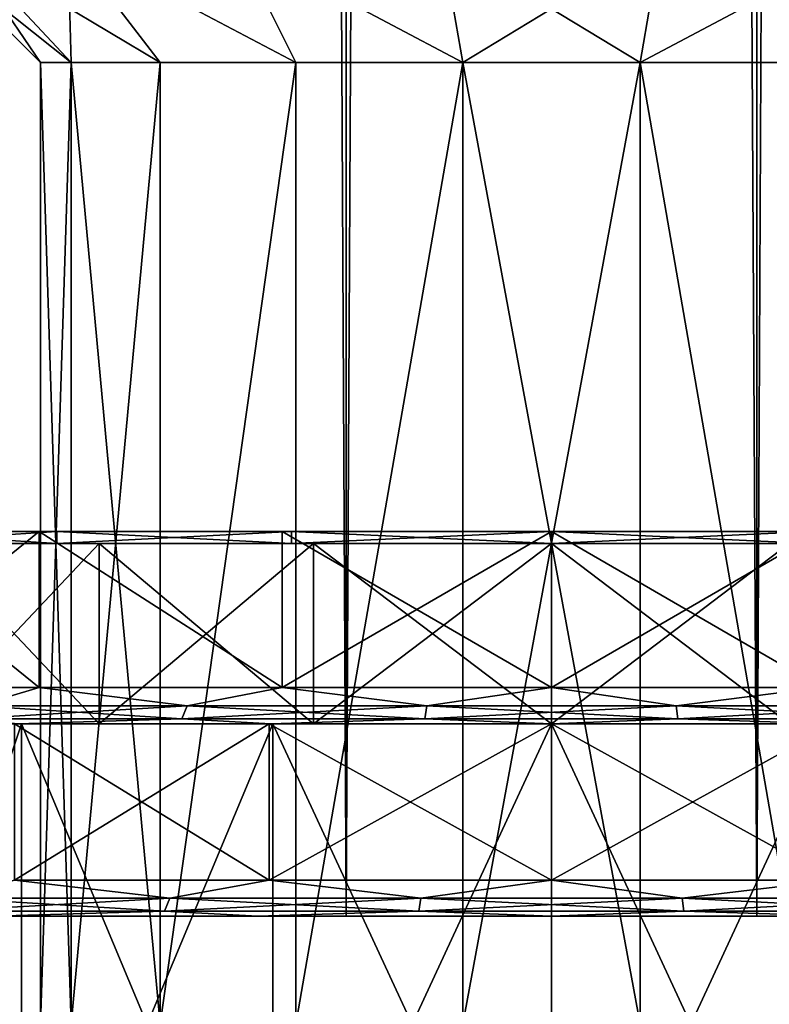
# Model space of a CAD drawing. Header units: millimetres. Extents: x -144 to 364, y -408 to 1133.
# Tile 103 of 256: x -4.42 to 1.81, y 38.42 to 46.61. Entities that reach past the tile are written whole.
import ezdxf

# ---------------------------------------------------------------- set-up
doc = ezdxf.new("R2010")
doc.units = ezdxf.units.MM
doc.header["$LTSCALE"] = 41.718519
for name, color, linetype in [('357', 7, 'CONTINUOUS'), ('358', 7, 'CONTINUOUS'), ('359', 7, 'CONTINUOUS'), ('360', 7, 'CONTINUOUS'), ('361', 7, 'CONTINUOUS'), ('367', 7, 'CONTINUOUS'), ('368', 7, 'CONTINUOUS'), ('369', 7, 'CONTINUOUS'), ('370', 7, 'CONTINUOUS'), ('372', 7, 'CONTINUOUS'), ('379', 7, 'CONTINUOUS'), ('380', 7, 'CONTINUOUS'), ('408', 7, 'CONTINUOUS'), ('409', 7, 'CONTINUOUS'), ('410', 7, 'CONTINUOUS'), ('411', 7, 'CONTINUOUS'), ('417', 7, 'CONTINUOUS'), ('418', 7, 'CONTINUOUS'), ('431', 7, 'CONTINUOUS'), ('432', 7, 'CONTINUOUS'), ('433', 7, 'CONTINUOUS'), ('434', 7, 'CONTINUOUS'), ('435', 7, 'CONTINUOUS'), ('436', 7, 'CONTINUOUS'), ('437', 7, 'CONTINUOUS')]:
    doc.layers.add(name, color=color, linetype=linetype)

msp = doc.modelspace()

# ---------------------------------------------------------------- linework, layer by layer
at = {"layer": '357', "color": 7, "linetype": 'CONTINUOUS', "true_color": 0xaaaaaa}
for points in [[(-4.1145, 42.35, 5.6631), (-5.6631, 42.35, 4.1145), (-4.1145, 42.25, 5.6631), (-4.1145, 42.35, 5.6631)], [(-4.1145, 42.25, 5.6631), (-5.6631, 42.35, 4.1145), (-5.6631, 42.25, 4.1145), (-4.1145, 42.25, 5.6631)], [(-2.1631, 42.35, 6.6574), (-4.1145, 42.35, 5.6631), (-2.1632, 42.25, 6.6574), (-2.1631, 42.35, 6.6574)], [(-2.1632, 42.25, 6.6574), (-4.1145, 42.35, 5.6631), (-4.1145, 42.25, 5.6631), (-2.1632, 42.25, 6.6574)], [(0, 42.25, 7), (-2.1631, 42.35, 6.6574), (-2.1632, 42.25, 6.6574), (0, 42.25, 7)], [(0, 42.35, 7), (-2.1631, 42.35, 6.6574), (0, 42.25, 7), (0, 42.35, 7)], [(2.1631, 42.35, 6.6574), (0, 42.35, 7), (2.1632, 42.25, 6.6574), (2.1631, 42.35, 6.6574)], [(2.1632, 42.25, 6.6574), (0, 42.35, 7), (0, 42.25, 7), (2.1632, 42.25, 6.6574)]]:
    msp.add_3dface(points, dxfattribs=at)
at = {"layer": '358', "color": 7, "linetype": 'CONTINUOUS', "true_color": 0xaaaaaa}
for points in [[(-4.1145, 42.25, 5.6631), (-5.6631, 42.25, 4.1145), (-3.7618, 42.25, 5.1777), (-4.1145, 42.25, 5.6631)], [(-3.7618, 42.25, 5.1777), (-5.6631, 42.25, 4.1145), (-5.1777, 42.25, 3.7618), (-3.7618, 42.25, 5.1777)], [(-5.6631, 42.25, -4.1145), (-4.1145, 42.25, -5.6631), (-3.7618, 42.25, -5.1777), (-5.6631, 42.25, -4.1145)], [(-5.1777, 42.25, -3.7618), (-5.6631, 42.25, -4.1145), (-3.7618, 42.25, -5.1777), (-5.1777, 42.25, -3.7618)], [(-2.1632, 42.25, 6.6574), (-4.1145, 42.25, 5.6631), (-1.9776, 42.25, 6.0868), (-2.1632, 42.25, 6.6574)], [(-1.9776, 42.25, 6.0868), (-4.1145, 42.25, 5.6631), (-3.7618, 42.25, 5.1777), (-1.9776, 42.25, 6.0868)], [(-4.1145, 42.25, -5.6631), (-2.1632, 42.25, -6.6574), (-1.9776, 42.25, -6.0868), (-4.1145, 42.25, -5.6631)], [(-3.7618, 42.25, -5.1777), (-4.1145, 42.25, -5.6631), (-1.9776, 42.25, -6.0868), (-3.7618, 42.25, -5.1777)], [(2.1632, 42.25, 6.6574), (0, 42.25, 7), (-2.1632, 42.25, 6.6574), (2.1632, 42.25, 6.6574)], [(2.1632, 42.25, 6.6574), (-2.1632, 42.25, 6.6574), (0, 42.25, 6.4), (2.1632, 42.25, 6.6574)], [(0, 42.25, 6.4), (-2.1632, 42.25, 6.6574), (-1.9776, 42.25, 6.0868), (0, 42.25, 6.4)], [(0, 42.25, -7), (2.1632, 42.25, -6.6574), (-2.1632, 42.25, -6.6574), (0, 42.25, -7)], [(-2.1632, 42.25, -6.6574), (2.1632, 42.25, -6.6574), (0, 42.25, -6.4), (-2.1632, 42.25, -6.6574)], [(-1.9776, 42.25, -6.0868), (-2.1632, 42.25, -6.6574), (0, 42.25, -6.4), (-1.9776, 42.25, -6.0868)], [(1.9776, 42.25, 6.0868), (2.1632, 42.25, 6.6574), (0, 42.25, 6.4), (1.9776, 42.25, 6.0868)], [(0, 42.25, -6.4), (2.1632, 42.25, -6.6574), (1.9776, 42.25, -6.0868), (0, 42.25, -6.4)]]:
    msp.add_3dface(points, dxfattribs=at)
at = {"layer": '359', "color": 7, "linetype": 'CONTINUOUS', "true_color": 0xaaaaaa}
for points in [[(-3.7618, 42.25, 5.1777), (-5.1777, 42.25, 3.7618), (-3.7618, 40.75, 5.1777), (-3.7618, 42.25, 5.1777)], [(-3.7618, 40.75, 5.1777), (-5.1777, 42.25, 3.7618), (-5.1777, 40.75, 3.7618), (-3.7618, 40.75, 5.1777)], [(-1.9776, 42.25, 6.0868), (-3.7618, 42.25, 5.1777), (-1.9776, 40.75, 6.0868), (-1.9776, 42.25, 6.0868)], [(-1.9776, 40.75, 6.0868), (-3.7618, 42.25, 5.1777), (-3.7618, 40.75, 5.1777), (-1.9776, 40.75, 6.0868)], [(0, 42.25, 6.4), (-1.9776, 42.25, 6.0868), (0, 40.75, 6.4), (0, 42.25, 6.4)], [(0, 40.75, 6.4), (-1.9776, 42.25, 6.0868), (-1.9776, 40.75, 6.0868), (0, 40.75, 6.4)], [(1.9776, 42.25, 6.0868), (0, 42.25, 6.4), (1.9776, 40.75, 6.0868), (1.9776, 42.25, 6.0868)], [(1.9776, 40.75, 6.0868), (0, 42.25, 6.4), (0, 40.75, 6.4), (1.9776, 40.75, 6.0868)]]:
    msp.add_3dface(points, dxfattribs=at)
at = {"layer": '360', "color": 7, "linetype": 'CONTINUOUS', "true_color": 0xaaaaaa}
for points in [[(-3.7618, 40.75, 5.1777), (-5.1777, 40.75, 3.7618), (-6.0676, 40.75, 4.4084), (-3.7618, 40.75, 5.1777)], [(-4.4083, 40.75, 6.0677), (-3.7618, 40.75, 5.1777), (-6.0676, 40.75, 4.4084), (-4.4083, 40.75, 6.0677)], [(-4.4083, 40.75, -6.0677), (-6.0676, 40.75, -4.4084), (-3.7618, 40.75, -5.1777), (-4.4083, 40.75, -6.0677)], [(-3.7618, 40.75, -5.1777), (-6.0676, 40.75, -4.4084), (-5.1777, 40.75, -3.7618), (-3.7618, 40.75, -5.1777)], [(-1.9776, 40.75, 6.0868), (-3.7618, 40.75, 5.1777), (-4.4083, 40.75, 6.0677), (-1.9776, 40.75, 6.0868)], [(-2.3177, 40.75, 7.1329), (-1.9776, 40.75, 6.0868), (-4.4083, 40.75, 6.0677), (-2.3177, 40.75, 7.1329)], [(-2.3177, 40.75, -7.1329), (-4.4083, 40.75, -6.0677), (2.3177, 40.75, -7.1329), (-2.3177, 40.75, -7.1329)], [(2.3177, 40.75, -7.1329), (-4.4083, 40.75, -6.0677), (0, 40.75, -6.4), (2.3177, 40.75, -7.1329)], [(0, 40.75, -6.4), (-4.4083, 40.75, -6.0677), (-1.9776, 40.75, -6.0868), (0, 40.75, -6.4)], [(-1.9776, 40.75, -6.0868), (-4.4083, 40.75, -6.0677), (-3.7618, 40.75, -5.1777), (-1.9776, 40.75, -6.0868)], [(0, 40.75, 6.4), (-1.9776, 40.75, 6.0868), (-2.3177, 40.75, 7.1329), (0, 40.75, 6.4)], [(4.4083, 40.75, 6.0677), (0, 40.75, 6.4), (-2.3177, 40.75, 7.1329), (4.4083, 40.75, 6.0677)], [(0, 40.75, -7.5), (-2.3177, 40.75, -7.1329), (2.3177, 40.75, -7.1329), (0, 40.75, -7.5)], [(2.3177, 40.75, 7.1329), (4.4083, 40.75, 6.0677), (-2.3177, 40.75, 7.1329), (2.3177, 40.75, 7.1329)], [(0, 40.75, 7.5), (2.3177, 40.75, 7.1329), (-2.3177, 40.75, 7.1329), (0, 40.75, 7.5)], [(1.9776, 40.75, 6.0868), (0, 40.75, 6.4), (4.4083, 40.75, 6.0677), (1.9776, 40.75, 6.0868)], [(1.9776, 40.75, -6.0868), (2.3177, 40.75, -7.1329), (0, 40.75, -6.4), (1.9776, 40.75, -6.0868)]]:
    msp.add_3dface(points, dxfattribs=at)
at = {"layer": '361', "color": 7, "linetype": 'CONTINUOUS', "true_color": 0xaaaaaa}
for points in [[(-4.4083, 40.75, 6.0677), (-6.0676, 40.75, 4.4084), (-4.4083, 35.75, 6.0677), (-4.4083, 40.75, 6.0677)], [(-4.4083, 35.75, 6.0677), (-6.0676, 40.75, 4.4084), (-6.0676, 35.75, 4.4084), (-4.4083, 35.75, 6.0677)], [(-2.3177, 40.75, 7.1329), (-4.4083, 40.75, 6.0677), (-2.3177, 35.75, 7.1329), (-2.3177, 40.75, 7.1329)], [(-2.3177, 35.75, 7.1329), (-4.4083, 40.75, 6.0677), (-4.4083, 35.75, 6.0677), (-2.3177, 35.75, 7.1329)], [(0, 40.75, 7.5), (-2.3177, 40.75, 7.1329), (0, 35.75, 7.5), (0, 40.75, 7.5)], [(0, 35.75, 7.5), (-2.3177, 40.75, 7.1329), (-2.3177, 35.75, 7.1329), (0, 35.75, 7.5)], [(2.3177, 40.75, 7.1329), (0, 40.75, 7.5), (2.3177, 35.75, 7.1329), (2.3177, 40.75, 7.1329)], [(2.3177, 35.75, 7.1329), (0, 40.75, 7.5), (0, 35.75, 7.5), (2.3177, 35.75, 7.1329)]]:
    msp.add_3dface(points, dxfattribs=at)
at = {"layer": '367', "color": 7, "linetype": 'CONTINUOUS', "true_color": 0xaaaaaa}
for points in [[(-3.9937, 38.25, 1.4535), (-4.25, 38.25), (-3.9937, 46.25, 1.4535), (-3.9937, 38.25, 1.4535)], [(-3.9937, 46.25, 1.4535), (-4.25, 38.25), (-4.25, 46.25), (-3.9937, 46.25, 1.4535)], [(-3.2557, 38.25, 2.7318), (-3.9937, 38.25, 1.4535), (-3.2557, 46.25, 2.7318), (-3.2557, 38.25, 2.7318)], [(-3.2557, 46.25, 2.7318), (-3.9937, 38.25, 1.4535), (-3.9937, 46.25, 1.4535), (-3.2557, 46.25, 2.7318)], [(-2.125, 38.25, 3.6806), (-3.2557, 38.25, 2.7318), (-2.1251, 46.25, 3.6806), (-2.125, 38.25, 3.6806)], [(-2.1251, 46.25, 3.6806), (-3.2557, 38.25, 2.7318), (-3.2557, 46.25, 2.7318), (-2.1251, 46.25, 3.6806)], [(-0.738, 46.25, 4.1854), (-2.125, 38.25, 3.6806), (-2.1251, 46.25, 3.6806), (-0.738, 46.25, 4.1854)], [(-0.738, 38.25, 4.1854), (-2.125, 38.25, 3.6806), (-0.738, 46.25, 4.1854), (-0.738, 38.25, 4.1854)], [(0.738, 38.25, 4.1854), (-0.738, 38.25, 4.1854), (0.738, 46.25, 4.1854), (0.738, 38.25, 4.1854)], [(0.738, 46.25, 4.1854), (-0.738, 38.25, 4.1854), (-0.738, 46.25, 4.1854), (0.738, 46.25, 4.1854)], [(2.125, 38.25, 3.6806), (0.738, 38.25, 4.1854), (0.738, 46.25, 4.1854), (2.125, 38.25, 3.6806)], [(2.1251, 46.25, 3.6806), (2.125, 38.25, 3.6806), (0.738, 46.25, 4.1854), (2.1251, 46.25, 3.6806)]]:
    msp.add_3dface(points, dxfattribs=at)
at = {"layer": '368', "color": 7, "linetype": 'CONTINUOUS', "true_color": 0xaaaaaa}
for points in [[(-4.1145, 42.25, -5.6631), (-5.6631, 42.25, -4.1145), (-4.1145, 42.35, -5.6631), (-4.1145, 42.25, -5.6631)], [(-4.1145, 42.35, -5.6631), (-5.6631, 42.25, -4.1145), (-5.6631, 42.35, -4.1145), (-4.1145, 42.35, -5.6631)], [(-2.1632, 42.25, -6.6574), (-4.1145, 42.25, -5.6631), (-2.1631, 42.35, -6.6574), (-2.1632, 42.25, -6.6574)], [(-2.1631, 42.35, -6.6574), (-4.1145, 42.25, -5.6631), (-4.1145, 42.35, -5.6631), (-2.1631, 42.35, -6.6574)], [(0, 42.25, -7), (-2.1632, 42.25, -6.6574), (0, 42.35, -7), (0, 42.25, -7)], [(0, 42.35, -7), (-2.1632, 42.25, -6.6574), (-2.1631, 42.35, -6.6574), (0, 42.35, -7)], [(2.1632, 42.25, -6.6574), (0, 42.25, -7), (2.1631, 42.35, -6.6574), (2.1632, 42.25, -6.6574)], [(2.1631, 42.35, -6.6574), (0, 42.25, -7), (0, 42.35, -7), (2.1631, 42.35, -6.6574)]]:
    msp.add_3dface(points, dxfattribs=at)
at = {"layer": '369', "color": 7, "linetype": 'CONTINUOUS', "true_color": 0xaaaaaa}
for points in [[(-5.1777, 42.25, -3.7618), (-3.7618, 42.25, -5.1777), (-5.1777, 40.75, -3.7618), (-5.1777, 42.25, -3.7618)], [(-3.7618, 42.25, -5.1777), (-3.7618, 40.75, -5.1777), (-5.1777, 40.75, -3.7618), (-3.7618, 42.25, -5.1777)], [(-3.7618, 42.25, -5.1777), (-1.9776, 42.25, -6.0868), (-3.7618, 40.75, -5.1777), (-3.7618, 42.25, -5.1777)], [(-1.9776, 42.25, -6.0868), (-1.9776, 40.75, -6.0868), (-3.7618, 40.75, -5.1777), (-1.9776, 42.25, -6.0868)], [(-1.9776, 42.25, -6.0868), (0, 42.25, -6.4), (-1.9776, 40.75, -6.0868), (-1.9776, 42.25, -6.0868)], [(0, 42.25, -6.4), (0, 40.75, -6.4), (-1.9776, 40.75, -6.0868), (0, 42.25, -6.4)], [(0, 42.25, -6.4), (1.9776, 42.25, -6.0868), (0, 40.75, -6.4), (0, 42.25, -6.4)], [(1.9776, 42.25, -6.0868), (1.9776, 40.75, -6.0868), (0, 40.75, -6.4), (1.9776, 42.25, -6.0868)]]:
    msp.add_3dface(points, dxfattribs=at)
at = {"layer": '370', "color": 7, "linetype": 'CONTINUOUS', "true_color": 0xaaaaaa}
for points in [[(-6.0676, 40.75, -4.4084), (-4.4083, 40.75, -6.0677), (-6.0676, 35.75, -4.4084), (-6.0676, 40.75, -4.4084)], [(-4.4083, 40.75, -6.0677), (-4.4083, 35.75, -6.0677), (-6.0676, 35.75, -4.4084), (-4.4083, 40.75, -6.0677)], [(-4.4083, 40.75, -6.0677), (-2.3177, 40.75, -7.1329), (-4.4083, 35.75, -6.0677), (-4.4083, 40.75, -6.0677)], [(-2.3177, 40.75, -7.1329), (-2.3177, 35.75, -7.1329), (-4.4083, 35.75, -6.0677), (-2.3177, 40.75, -7.1329)], [(-2.3177, 40.75, -7.1329), (0, 40.75, -7.5), (-2.3177, 35.75, -7.1329), (-2.3177, 40.75, -7.1329)], [(0, 40.75, -7.5), (0, 35.75, -7.5), (-2.3177, 35.75, -7.1329), (0, 40.75, -7.5)], [(0, 40.75, -7.5), (2.3177, 40.75, -7.1329), (0, 35.75, -7.5), (0, 40.75, -7.5)], [(2.3177, 40.75, -7.1329), (2.3177, 35.75, -7.1329), (0, 35.75, -7.5), (2.3177, 40.75, -7.1329)]]:
    msp.add_3dface(points, dxfattribs=at)
at = {"layer": '372', "color": 7, "linetype": 'CONTINUOUS', "true_color": 0xaaaaaa}
for points in [[(-4.25, 38.25), (-3.9937, 38.25, -1.4535), (-4.25, 46.25), (-4.25, 38.25)], [(-4.25, 46.25), (-3.9937, 38.25, -1.4535), (-3.9937, 46.25, -1.4535), (-4.25, 46.25)], [(-3.9937, 38.25, -1.4535), (-3.2557, 38.25, -2.7318), (-3.9937, 46.25, -1.4535), (-3.9937, 38.25, -1.4535)], [(-3.9937, 46.25, -1.4535), (-3.2557, 38.25, -2.7318), (-3.2557, 46.25, -2.7318), (-3.9937, 46.25, -1.4535)], [(-3.2557, 38.25, -2.7318), (-2.125, 38.25, -3.6806), (-2.1251, 46.25, -3.6806), (-3.2557, 38.25, -2.7318)], [(-3.2557, 46.25, -2.7318), (-3.2557, 38.25, -2.7318), (-2.1251, 46.25, -3.6806), (-3.2557, 46.25, -2.7318)], [(-2.1251, 46.25, -3.6806), (-2.125, 38.25, -3.6806), (-0.738, 46.25, -4.1854), (-2.1251, 46.25, -3.6806)], [(-2.125, 38.25, -3.6806), (-0.738, 38.25, -4.1854), (-0.738, 46.25, -4.1854), (-2.125, 38.25, -3.6806)], [(-0.738, 38.25, -4.1854), (0.738, 38.25, -4.1854), (-0.738, 46.25, -4.1854), (-0.738, 38.25, -4.1854)], [(-0.738, 46.25, -4.1854), (0.738, 38.25, -4.1854), (0.738, 46.25, -4.1854), (-0.738, 46.25, -4.1854)], [(0.738, 38.25, -4.1854), (2.125, 38.25, -3.6806), (0.738, 46.25, -4.1854), (0.738, 38.25, -4.1854)], [(0.738, 46.25, -4.1854), (2.125, 38.25, -3.6806), (2.1251, 46.25, -3.6806), (0.738, 46.25, -4.1854)]]:
    msp.add_3dface(points, dxfattribs=at)
at = {"layer": '379', "color": 7, "linetype": 'CONTINUOUS', "true_color": 0xaaaaaa}
for points in [[(-5.25, 47.25), (-4.9334, 47.25, 1.7955), (-4.25, 46.25), (-5.25, 47.25)], [(-4.9334, 47.25, 1.7955), (-4.0217, 47.25, 3.3746), (-3.9937, 46.25, 1.4535), (-4.9334, 47.25, 1.7955)], [(-4.9334, 47.25, 1.7955), (-3.9937, 46.25, 1.4535), (-4.25, 46.25), (-4.9334, 47.25, 1.7955)], [(-4.0217, 47.25, 3.3746), (-2.6249, 47.25, 4.5467), (-2.1251, 46.25, 3.6806), (-4.0217, 47.25, 3.3746)], [(-4.0217, 47.25, 3.3746), (-2.1251, 46.25, 3.6806), (-3.2557, 46.25, 2.7318), (-4.0217, 47.25, 3.3746)], [(-4.0217, 47.25, 3.3746), (-3.2557, 46.25, 2.7318), (-3.9937, 46.25, 1.4535), (-4.0217, 47.25, 3.3746)], [(-2.6249, 47.25, 4.5467), (-0.9116, 47.25, 5.1702), (-0.738, 46.25, 4.1854), (-2.6249, 47.25, 4.5467)], [(-2.6249, 47.25, 4.5467), (-0.738, 46.25, 4.1854), (-2.1251, 46.25, 3.6806), (-2.6249, 47.25, 4.5467)], [(-0.9116, 47.25, 5.1702), (0.9116, 47.25, 5.1702), (-0.738, 46.25, 4.1854), (-0.9116, 47.25, 5.1702)], [(0.9116, 47.25, 5.1702), (0.738, 46.25, 4.1854), (-0.738, 46.25, 4.1854), (0.9116, 47.25, 5.1702)], [(0.9116, 47.25, 5.1702), (2.6249, 47.25, 4.5467), (0.738, 46.25, 4.1854), (0.9116, 47.25, 5.1702)], [(2.6249, 47.25, 4.5467), (2.1251, 46.25, 3.6806), (0.738, 46.25, 4.1854), (2.6249, 47.25, 4.5467)]]:
    msp.add_3dface(points, dxfattribs=at)
at = {"layer": '380', "color": 7, "linetype": 'CONTINUOUS', "true_color": 0xaaaaaa}
for points in [[(-4.9334, 47.25, -1.7955), (-5.25, 47.25), (-3.9937, 46.25, -1.4535), (-4.9334, 47.25, -1.7955)], [(-5.25, 47.25), (-4.25, 46.25), (-3.9937, 46.25, -1.4535), (-5.25, 47.25)], [(-4.0217, 47.25, -3.3746), (-4.9334, 47.25, -1.7955), (-3.2557, 46.25, -2.7318), (-4.0217, 47.25, -3.3746)], [(-4.9334, 47.25, -1.7955), (-3.9937, 46.25, -1.4535), (-3.2557, 46.25, -2.7318), (-4.9334, 47.25, -1.7955)], [(-2.6249, 47.25, -4.5467), (-4.0217, 47.25, -3.3746), (-2.1251, 46.25, -3.6806), (-2.6249, 47.25, -4.5467)], [(-4.0217, 47.25, -3.3746), (-3.2557, 46.25, -2.7318), (-2.1251, 46.25, -3.6806), (-4.0217, 47.25, -3.3746)], [(-0.9116, 47.25, -5.1702), (-2.6249, 47.25, -4.5467), (-0.738, 46.25, -4.1854), (-0.9116, 47.25, -5.1702)], [(-2.6249, 47.25, -4.5467), (-2.1251, 46.25, -3.6806), (-0.738, 46.25, -4.1854), (-2.6249, 47.25, -4.5467)], [(0.9116, 47.25, -5.1702), (-0.9116, 47.25, -5.1702), (0.738, 46.25, -4.1854), (0.9116, 47.25, -5.1702)], [(-0.9116, 47.25, -5.1702), (-0.738, 46.25, -4.1854), (0.738, 46.25, -4.1854), (-0.9116, 47.25, -5.1702)], [(2.6249, 47.25, -4.5467), (0.9116, 47.25, -5.1702), (0.738, 46.25, -4.1854), (2.6249, 47.25, -4.5467)], [(2.6249, 47.25, -4.5467), (0.738, 46.25, -4.1854), (2.1251, 46.25, -3.6806), (2.6249, 47.25, -4.5467)]]:
    msp.add_3dface(points, dxfattribs=at)
at = {"layer": '408', "color": 7, "linetype": 'CONTINUOUS', "true_color": 0xaaaaaa}
for points in [[(-1.7078, 696.25, 11.8779), (-4.985, 696.25, 10.9156), (-1.7078, 39.15, 11.8779), (-1.7078, 696.25, 11.8779)], [(-1.7078, 39.15, 11.8779), (-4.985, 696.25, 10.9156), (-4.985, 39.15, 10.9156), (-1.7078, 39.15, 11.8779)], [(1.7078, 696.25, 11.8779), (-1.7078, 696.25, 11.8779), (1.7078, 39.15, 11.8779), (1.7078, 696.25, 11.8779)], [(1.7078, 39.15, 11.8779), (-1.7078, 696.25, 11.8779), (-1.7078, 39.15, 11.8779), (1.7078, 39.15, 11.8779)], [(4.985, 696.25, 10.9156), (1.7078, 696.25, 11.8779), (4.985, 39.15, 10.9156), (4.985, 696.25, 10.9156)], [(4.985, 39.15, 10.9156), (1.7078, 696.25, 11.8779), (1.7078, 39.15, 11.8779), (4.985, 39.15, 10.9156)]]:
    msp.add_3dface(points, dxfattribs=at)
at = {"layer": '409', "color": 7, "linetype": 'CONTINUOUS', "true_color": 0xaaaaaa}
for points in [[(7.8583, 39.15, 9.069), (-7.8583, 39.15, 9.069), (-10.0951, 39.15, 6.4877), (7.8583, 39.15, 9.069)], [(7.8583, 39.15, 9.069), (-10.0951, 39.15, 6.4877), (0, 39.15, 7.9), (7.8583, 39.15, 9.069)], [(0, 39.15, 7.9), (-10.0951, 39.15, 6.4877), (-2.4413, 39.15, 7.5133), (0, 39.15, 7.9)], [(-2.4413, 39.15, 7.5133), (-10.0951, 39.15, 6.4877), (-4.6436, 39.15, 6.3912), (-2.4413, 39.15, 7.5133)], [(-10.0951, 39.15, -6.4877), (-7.8583, 39.15, -9.069), (-2.4412, 39.15, -7.5133), (-10.0951, 39.15, -6.4877)], [(-4.6436, 39.15, -6.3912), (-10.0951, 39.15, -6.4877), (-2.4412, 39.15, -7.5133), (-4.6436, 39.15, -6.3912)], [(7.8583, 39.15, 9.069), (4.985, 39.15, 10.9156), (-7.8583, 39.15, 9.069), (7.8583, 39.15, 9.069)], [(4.985, 39.15, 10.9156), (-4.985, 39.15, 10.9156), (-7.8583, 39.15, 9.069), (4.985, 39.15, 10.9156)], [(7.8583, 39.15, -9.069), (10.0951, 39.15, -6.4877), (-7.8583, 39.15, -9.069), (7.8583, 39.15, -9.069)], [(-7.8583, 39.15, -9.069), (10.0951, 39.15, -6.4877), (0, 39.15, -7.9), (-7.8583, 39.15, -9.069)], [(-4.985, 39.15, -10.9156), (7.8583, 39.15, -9.069), (-7.8583, 39.15, -9.069), (-4.985, 39.15, -10.9156)], [(-2.4412, 39.15, -7.5133), (-7.8583, 39.15, -9.069), (0, 39.15, -7.9), (-2.4412, 39.15, -7.5133)], [(4.985, 39.15, 10.9156), (1.7078, 39.15, 11.8779), (-4.985, 39.15, 10.9156), (4.985, 39.15, 10.9156)], [(1.7078, 39.15, 11.8779), (-1.7078, 39.15, 11.8779), (-4.985, 39.15, 10.9156), (1.7078, 39.15, 11.8779)], [(4.985, 39.15, -10.9156), (7.8583, 39.15, -9.069), (-4.985, 39.15, -10.9156), (4.985, 39.15, -10.9156)], [(-1.7078, 39.15, -11.8779), (4.985, 39.15, -10.9156), (-4.985, 39.15, -10.9156), (-1.7078, 39.15, -11.8779)], [(1.7078, 39.15, -11.8779), (4.985, 39.15, -10.9156), (-1.7078, 39.15, -11.8779), (1.7078, 39.15, -11.8779)], [(2.4412, 39.15, 7.5133), (7.8583, 39.15, 9.069), (0, 39.15, 7.9), (2.4412, 39.15, 7.5133)], [(0, 39.15, -7.9), (10.0951, 39.15, -6.4877), (2.4413, 39.15, -7.5133), (0, 39.15, -7.9)]]:
    msp.add_3dface(points, dxfattribs=at)
at = {"layer": '410', "color": 7, "linetype": 'CONTINUOUS', "true_color": 0xaaaaaa}
for points in [[(-5.8654, 42.35, 4.2614), (-4.2614, 42.35, 5.8654), (-5.8654, 41.05, 4.2614), (-5.8654, 42.35, 4.2614)], [(-5.8654, 41.05, 4.2614), (-4.2614, 42.35, 5.8654), (-4.2614, 41.05, 5.8654), (-5.8654, 41.05, 4.2614)], [(-4.2614, 42.35, 5.8654), (-2.2403, 42.35, 6.8952), (-2.2404, 41.05, 6.8952), (-4.2614, 42.35, 5.8654)], [(-4.2614, 41.05, 5.8654), (-4.2614, 42.35, 5.8654), (-2.2404, 41.05, 6.8952), (-4.2614, 41.05, 5.8654)], [(-2.2403, 42.35, 6.8952), (0, 42.35, 7.25), (-2.2404, 41.05, 6.8952), (-2.2403, 42.35, 6.8952)], [(-2.2404, 41.05, 6.8952), (0, 42.35, 7.25), (0, 41.05, 7.25), (-2.2404, 41.05, 6.8952)], [(0, 42.35, 7.25), (2.2403, 42.35, 6.8952), (0, 41.05, 7.25), (0, 42.35, 7.25)], [(0, 41.05, 7.25), (2.2403, 42.35, 6.8952), (2.2404, 41.05, 6.8952), (0, 41.05, 7.25)]]:
    msp.add_3dface(points, dxfattribs=at)
at = {"layer": '411', "color": 7, "linetype": 'CONTINUOUS', "true_color": 0xaaaaaa}
for points in [[(-5.6631, 42.35, 4.1145), (-4.2614, 42.35, 5.8654), (-5.8654, 42.35, 4.2614), (-5.6631, 42.35, 4.1145)], [(-4.2614, 42.35, -5.8654), (-5.6631, 42.35, -4.1145), (-5.8654, 42.35, -4.2614), (-4.2614, 42.35, -5.8654)], [(-5.6631, 42.35, 4.1145), (-4.1145, 42.35, 5.6631), (-4.2614, 42.35, 5.8654), (-5.6631, 42.35, 4.1145)], [(-4.1145, 42.35, -5.6631), (-5.6631, 42.35, -4.1145), (-4.2614, 42.35, -5.8654), (-4.1145, 42.35, -5.6631)], [(-4.1145, 42.35, 5.6631), (-2.2403, 42.35, 6.8952), (-4.2614, 42.35, 5.8654), (-4.1145, 42.35, 5.6631)], [(-2.2403, 42.35, -6.8952), (-4.1145, 42.35, -5.6631), (-4.2614, 42.35, -5.8654), (-2.2403, 42.35, -6.8952)], [(-4.1145, 42.35, 5.6631), (-2.1631, 42.35, 6.6574), (-2.2403, 42.35, 6.8952), (-4.1145, 42.35, 5.6631)], [(-2.1631, 42.35, -6.6574), (-4.1145, 42.35, -5.6631), (-2.2403, 42.35, -6.8952), (-2.1631, 42.35, -6.6574)], [(-2.1631, 42.35, 6.6574), (0, 42.35, 7), (-2.2403, 42.35, 6.8952), (-2.1631, 42.35, 6.6574)], [(0, 42.35, 7), (0, 42.35, 7.25), (-2.2403, 42.35, 6.8952), (0, 42.35, 7)], [(0, 42.35, -7.25), (-2.1631, 42.35, -6.6574), (-2.2403, 42.35, -6.8952), (0, 42.35, -7.25)], [(0, 42.35, -7), (-2.1631, 42.35, -6.6574), (0, 42.35, -7.25), (0, 42.35, -7)], [(0, 42.35, 7), (2.1631, 42.35, 6.6574), (0, 42.35, 7.25), (0, 42.35, 7)], [(2.1631, 42.35, 6.6574), (2.2403, 42.35, 6.8952), (0, 42.35, 7.25), (2.1631, 42.35, 6.6574)], [(2.1631, 42.35, -6.6574), (0, 42.35, -7), (2.2403, 42.35, -6.8952), (2.1631, 42.35, -6.6574)], [(2.2403, 42.35, -6.8952), (0, 42.35, -7), (0, 42.35, -7.25), (2.2403, 42.35, -6.8952)]]:
    msp.add_3dface(points, dxfattribs=at)
at = {"layer": '417', "color": 7, "linetype": 'CONTINUOUS', "true_color": 0xaaaaaa}
for points in [[(-1.7078, 39.15, -11.8779), (-4.985, 39.15, -10.9156), (-1.7078, 696.25, -11.8779), (-1.7078, 39.15, -11.8779)], [(-1.7078, 696.25, -11.8779), (-4.985, 39.15, -10.9156), (-4.985, 696.25, -10.9156), (-1.7078, 696.25, -11.8779)], [(1.7078, 39.15, -11.8779), (-1.7078, 39.15, -11.8779), (1.7078, 696.25, -11.8779), (1.7078, 39.15, -11.8779)], [(1.7078, 696.25, -11.8779), (-1.7078, 39.15, -11.8779), (-1.7078, 696.25, -11.8779), (1.7078, 696.25, -11.8779)], [(4.985, 39.15, -10.9156), (1.7078, 39.15, -11.8779), (4.985, 696.25, -10.9156), (4.985, 39.15, -10.9156)], [(4.985, 696.25, -10.9156), (1.7078, 39.15, -11.8779), (1.7078, 696.25, -11.8779), (4.985, 696.25, -10.9156)]]:
    msp.add_3dface(points, dxfattribs=at)
at = {"layer": '418', "color": 7, "linetype": 'CONTINUOUS', "true_color": 0xaaaaaa}
for points in [[(-4.2614, 42.35, -5.8654), (-5.8654, 42.35, -4.2614), (-4.2614, 41.05, -5.8654), (-4.2614, 42.35, -5.8654)], [(-4.2614, 41.05, -5.8654), (-5.8654, 42.35, -4.2614), (-5.8654, 41.05, -4.2614), (-4.2614, 41.05, -5.8654)], [(-2.2403, 42.35, -6.8952), (-4.2614, 42.35, -5.8654), (-2.2404, 41.05, -6.8952), (-2.2403, 42.35, -6.8952)], [(-2.2404, 41.05, -6.8952), (-4.2614, 42.35, -5.8654), (-4.2614, 41.05, -5.8654), (-2.2404, 41.05, -6.8952)], [(0, 41.05, -7.25), (-2.2403, 42.35, -6.8952), (-2.2404, 41.05, -6.8952), (0, 41.05, -7.25)], [(0, 42.35, -7.25), (-2.2403, 42.35, -6.8952), (0, 41.05, -7.25), (0, 42.35, -7.25)], [(2.2403, 42.35, -6.8952), (0, 42.35, -7.25), (2.2404, 41.05, -6.8952), (2.2403, 42.35, -6.8952)], [(2.2404, 41.05, -6.8952), (0, 42.35, -7.25), (0, 41.05, -7.25), (2.2404, 41.05, -6.8952)]]:
    msp.add_3dface(points, dxfattribs=at)
at = {"layer": '431', "color": 7, "linetype": 'CONTINUOUS', "true_color": 0xaaaaaa}
for points in [[(-4.4671, 40.75, 6.1486), (-2.3486, 40.75, 7.228), (-4.4672, 39.45, 6.1485), (-4.4671, 40.75, 6.1486)], [(-4.4672, 39.45, 6.1485), (-2.3486, 40.75, 7.228), (-2.3485, 39.45, 7.228), (-4.4672, 39.45, 6.1485)], [(-2.3486, 40.75, 7.228), (0, 40.75, 7.6), (-2.3485, 39.45, 7.228), (-2.3486, 40.75, 7.228)], [(-2.3485, 39.45, 7.228), (0, 40.75, 7.6), (0, 39.45, 7.6), (-2.3485, 39.45, 7.228)], [(0, 40.75, 7.6), (2.3486, 40.75, 7.228), (0, 39.45, 7.6), (0, 40.75, 7.6)], [(0, 39.45, 7.6), (2.3486, 40.75, 7.228), (2.3485, 39.45, 7.228), (0, 39.45, 7.6)]]:
    msp.add_3dface(points, dxfattribs=at)
at = {"layer": '432', "color": 7, "linetype": 'CONTINUOUS', "true_color": 0xaaaaaa}
for points in [[(-2.3486, 40.75, 7.228), (-4.4671, 40.75, 6.1486), (-2.3331, 40.75, 7.1805), (-2.3486, 40.75, 7.228)], [(-2.3331, 40.75, 7.1805), (-4.4671, 40.75, 6.1486), (-4.4378, 40.75, 6.108), (-2.3331, 40.75, 7.1805)], [(-4.4671, 40.75, -6.1486), (-2.3486, 40.75, -7.228), (-2.333, 40.75, -7.1805), (-4.4671, 40.75, -6.1486)], [(-4.4378, 40.75, -6.1081), (-4.4671, 40.75, -6.1486), (-2.333, 40.75, -7.1805), (-4.4378, 40.75, -6.1081)], [(0, 40.75, 7.6), (-2.3486, 40.75, 7.228), (0, 40.75, 7.55), (0, 40.75, 7.6)], [(0, 40.75, 7.55), (-2.3486, 40.75, 7.228), (-2.3331, 40.75, 7.1805), (0, 40.75, 7.55)], [(-2.3486, 40.75, -7.228), (0, 40.75, -7.6), (0, 40.75, -7.55), (-2.3486, 40.75, -7.228)], [(-2.333, 40.75, -7.1805), (-2.3486, 40.75, -7.228), (0, 40.75, -7.55), (-2.333, 40.75, -7.1805)], [(2.3486, 40.75, 7.228), (0, 40.75, 7.6), (0, 40.75, 7.55), (2.3486, 40.75, 7.228)], [(2.333, 40.75, 7.1805), (2.3486, 40.75, 7.228), (0, 40.75, 7.55), (2.333, 40.75, 7.1805)], [(0, 40.75, -7.6), (2.3486, 40.75, -7.228), (0, 40.75, -7.55), (0, 40.75, -7.6)], [(0, 40.75, -7.55), (2.3486, 40.75, -7.228), (2.3331, 40.75, -7.1805), (0, 40.75, -7.55)]]:
    msp.add_3dface(points, dxfattribs=at)
at = {"layer": '433', "color": 7, "linetype": 'CONTINUOUS', "true_color": 0xaaaaaa}
for points in [[(-2.3485, 39.45, -7.228), (-4.4671, 40.75, -6.1486), (-4.4672, 39.45, -6.1485), (-2.3485, 39.45, -7.228)], [(-2.3486, 40.75, -7.228), (-4.4671, 40.75, -6.1486), (-2.3485, 39.45, -7.228), (-2.3486, 40.75, -7.228)], [(0, 40.75, -7.6), (-2.3486, 40.75, -7.228), (0, 39.45, -7.6), (0, 40.75, -7.6)], [(0, 39.45, -7.6), (-2.3486, 40.75, -7.228), (-2.3485, 39.45, -7.228), (0, 39.45, -7.6)], [(2.3486, 40.75, -7.228), (0, 40.75, -7.6), (2.3485, 39.45, -7.228), (2.3486, 40.75, -7.228)], [(2.3485, 39.45, -7.228), (0, 40.75, -7.6), (0, 39.45, -7.6), (2.3485, 39.45, -7.228)]]:
    msp.add_3dface(points, dxfattribs=at)
at = {"layer": '434', "color": 7, "linetype": 'CONTINUOUS', "true_color": 0xaaaaaa}
for points in [[(-5.0033, 39.3, 5.7741), (-4.4672, 39.45, 6.1485), (-3.1739, 39.3, 6.9498), (-5.0033, 39.3, 5.7741)], [(-4.4672, 39.45, 6.1485), (-2.3485, 39.45, 7.228), (-3.1739, 39.3, 6.9498), (-4.4672, 39.45, 6.1485)], [(-3.1739, 39.3, 6.9498), (-2.3485, 39.45, 7.228), (-1.0873, 39.3, 7.5624), (-3.1739, 39.3, 6.9498)], [(-2.3485, 39.45, 7.228), (0, 39.45, 7.6), (-1.0873, 39.3, 7.5624), (-2.3485, 39.45, 7.228)], [(-1.0873, 39.3, 7.5624), (0, 39.45, 7.6), (1.0873, 39.3, 7.5624), (-1.0873, 39.3, 7.5624)], [(0, 39.45, 7.6), (2.3485, 39.45, 7.228), (1.0873, 39.3, 7.5624), (0, 39.45, 7.6)], [(1.0873, 39.3, 7.5624), (2.3485, 39.45, 7.228), (3.1739, 39.3, 6.9498), (1.0873, 39.3, 7.5624)], [(-5.0033, 39.3, 5.7741), (-3.1739, 39.3, 6.9498), (-5.0753, 39.1901, 5.8572), (-5.0033, 39.3, 5.7741)], [(-5.0753, 39.1901, 5.8572), (-3.1739, 39.3, 6.9498), (-3.2195, 39.1901, 7.0498), (-5.0753, 39.1901, 5.8572)], [(-3.1739, 39.3, 6.9498), (-1.0873, 39.3, 7.5624), (-3.2195, 39.1901, 7.0498), (-3.1739, 39.3, 6.9498)], [(-3.2195, 39.1901, 7.0498), (-1.0873, 39.3, 7.5624), (-1.103, 39.1901, 7.6713), (-3.2195, 39.1901, 7.0498)], [(-1.0873, 39.3, 7.5624), (1.0873, 39.3, 7.5624), (-1.103, 39.1901, 7.6713), (-1.0873, 39.3, 7.5624)], [(-1.103, 39.1901, 7.6713), (1.0873, 39.3, 7.5624), (1.103, 39.1901, 7.6713), (-1.103, 39.1901, 7.6713)], [(1.0873, 39.3, 7.5624), (3.1739, 39.3, 6.9498), (1.103, 39.1901, 7.6713), (1.0873, 39.3, 7.5624)], [(1.103, 39.1901, 7.6713), (3.1739, 39.3, 6.9498), (3.2195, 39.1901, 7.0498), (1.103, 39.1901, 7.6713)], [(-4.6436, 39.15, 6.3912), (-5.0753, 39.1901, 5.8572), (-3.2195, 39.1901, 7.0498), (-4.6436, 39.15, 6.3912)], [(-2.4413, 39.15, 7.5133), (-4.6436, 39.15, 6.3912), (-3.2195, 39.1901, 7.0498), (-2.4413, 39.15, 7.5133)], [(-2.4413, 39.15, 7.5133), (-3.2195, 39.1901, 7.0498), (-1.103, 39.1901, 7.6713), (-2.4413, 39.15, 7.5133)], [(0, 39.15, 7.9), (-2.4413, 39.15, 7.5133), (-1.103, 39.1901, 7.6713), (0, 39.15, 7.9)], [(0, 39.15, 7.9), (-1.103, 39.1901, 7.6713), (1.103, 39.1901, 7.6713), (0, 39.15, 7.9)], [(2.4412, 39.15, 7.5133), (0, 39.15, 7.9), (1.103, 39.1901, 7.6713), (2.4412, 39.15, 7.5133)], [(2.4412, 39.15, 7.5133), (1.103, 39.1901, 7.6713), (3.2195, 39.1901, 7.0498), (2.4412, 39.15, 7.5133)]]:
    msp.add_3dface(points, dxfattribs=at)
at = {"layer": '435', "color": 7, "linetype": 'CONTINUOUS', "true_color": 0xaaaaaa}
for points in [[(-3.1739, 39.3, -6.9498), (-4.4672, 39.45, -6.1485), (-5.0033, 39.3, -5.7741), (-3.1739, 39.3, -6.9498)], [(-2.3485, 39.45, -7.228), (-4.4672, 39.45, -6.1485), (-3.1739, 39.3, -6.9498), (-2.3485, 39.45, -7.228)], [(-1.0873, 39.3, -7.5624), (-2.3485, 39.45, -7.228), (-3.1739, 39.3, -6.9498), (-1.0873, 39.3, -7.5624)], [(0, 39.45, -7.6), (-2.3485, 39.45, -7.228), (-1.0873, 39.3, -7.5624), (0, 39.45, -7.6)], [(1.0873, 39.3, -7.5624), (0, 39.45, -7.6), (-1.0873, 39.3, -7.5624), (1.0873, 39.3, -7.5624)], [(2.3485, 39.45, -7.228), (0, 39.45, -7.6), (1.0873, 39.3, -7.5624), (2.3485, 39.45, -7.228)], [(3.1739, 39.3, -6.9498), (2.3485, 39.45, -7.228), (1.0873, 39.3, -7.5624), (3.1739, 39.3, -6.9498)], [(-3.2195, 39.1901, -7.0498), (-5.0033, 39.3, -5.7741), (-5.0753, 39.1901, -5.8572), (-3.2195, 39.1901, -7.0498)], [(-3.1739, 39.3, -6.9498), (-5.0033, 39.3, -5.7741), (-3.2195, 39.1901, -7.0498), (-3.1739, 39.3, -6.9498)], [(-1.103, 39.1901, -7.6713), (-3.1739, 39.3, -6.9498), (-3.2195, 39.1901, -7.0498), (-1.103, 39.1901, -7.6713)], [(-1.0873, 39.3, -7.5624), (-3.1739, 39.3, -6.9498), (-1.103, 39.1901, -7.6713), (-1.0873, 39.3, -7.5624)], [(1.103, 39.1901, -7.6713), (-1.0873, 39.3, -7.5624), (-1.103, 39.1901, -7.6713), (1.103, 39.1901, -7.6713)], [(1.0873, 39.3, -7.5624), (-1.0873, 39.3, -7.5624), (1.103, 39.1901, -7.6713), (1.0873, 39.3, -7.5624)], [(3.1739, 39.3, -6.9498), (1.0873, 39.3, -7.5624), (3.2195, 39.1901, -7.0498), (3.1739, 39.3, -6.9498)], [(3.2195, 39.1901, -7.0498), (1.0873, 39.3, -7.5624), (1.103, 39.1901, -7.6713), (3.2195, 39.1901, -7.0498)], [(-4.6436, 39.15, -6.3912), (-3.2195, 39.1901, -7.0498), (-5.0753, 39.1901, -5.8572), (-4.6436, 39.15, -6.3912)], [(-4.6436, 39.15, -6.3912), (-2.4412, 39.15, -7.5133), (-3.2195, 39.1901, -7.0498), (-4.6436, 39.15, -6.3912)], [(-2.4412, 39.15, -7.5133), (-1.103, 39.1901, -7.6713), (-3.2195, 39.1901, -7.0498), (-2.4412, 39.15, -7.5133)], [(-2.4412, 39.15, -7.5133), (0, 39.15, -7.9), (-1.103, 39.1901, -7.6713), (-2.4412, 39.15, -7.5133)], [(0, 39.15, -7.9), (1.103, 39.1901, -7.6713), (-1.103, 39.1901, -7.6713), (0, 39.15, -7.9)], [(0, 39.15, -7.9), (2.4413, 39.15, -7.5133), (1.103, 39.1901, -7.6713), (0, 39.15, -7.9)], [(2.4413, 39.15, -7.5133), (3.2195, 39.1901, -7.0498), (1.103, 39.1901, -7.6713), (2.4413, 39.15, -7.5133)]]:
    msp.add_3dface(points, dxfattribs=at)
at = {"layer": '436', "color": 7, "linetype": 'CONTINUOUS', "true_color": 0xaaaaaa}
for points in [[(-5.8654, 41.05, 4.2614), (-4.2614, 41.05, 5.8654), (-4.7741, 40.9, 5.5096), (-5.8654, 41.05, 4.2614)], [(-4.7741, 40.9, 5.5096), (-4.2614, 41.05, 5.8654), (-3.0285, 40.9, 6.6314), (-4.7741, 40.9, 5.5096)], [(-4.2614, 41.05, 5.8654), (-2.2404, 41.05, 6.8952), (-3.0285, 40.9, 6.6314), (-4.2614, 41.05, 5.8654)], [(-3.0285, 40.9, 6.6314), (-2.2404, 41.05, 6.8952), (-1.0375, 40.9, 7.216), (-3.0285, 40.9, 6.6314)], [(-2.2404, 41.05, 6.8952), (0, 41.05, 7.25), (-1.0375, 40.9, 7.216), (-2.2404, 41.05, 6.8952)], [(-1.0375, 40.9, 7.216), (0, 41.05, 7.25), (1.0375, 40.9, 7.216), (-1.0375, 40.9, 7.216)], [(0, 41.05, 7.25), (2.2404, 41.05, 6.8952), (1.0375, 40.9, 7.216), (0, 41.05, 7.25)], [(1.0375, 40.9, 7.216), (2.2404, 41.05, 6.8952), (3.0285, 40.9, 6.6314), (1.0375, 40.9, 7.216)], [(-4.7741, 40.9, 5.5096), (-3.0285, 40.9, 6.6314), (-4.8461, 40.7901, 5.5926), (-4.7741, 40.9, 5.5096)], [(-4.8461, 40.7901, 5.5926), (-3.0285, 40.9, 6.6314), (-3.0741, 40.7901, 6.7314), (-4.8461, 40.7901, 5.5926)], [(-3.0285, 40.9, 6.6314), (-1.0375, 40.9, 7.216), (-3.0741, 40.7901, 6.7314), (-3.0285, 40.9, 6.6314)], [(-3.0741, 40.7901, 6.7314), (-1.0375, 40.9, 7.216), (-1.0531, 40.7901, 7.3248), (-3.0741, 40.7901, 6.7314)], [(-1.0375, 40.9, 7.216), (1.0375, 40.9, 7.216), (-1.0531, 40.7901, 7.3248), (-1.0375, 40.9, 7.216)], [(-1.0531, 40.7901, 7.3248), (1.0375, 40.9, 7.216), (1.0531, 40.7901, 7.3248), (-1.0531, 40.7901, 7.3248)], [(1.0375, 40.9, 7.216), (3.0285, 40.9, 6.6314), (1.0531, 40.7901, 7.3248), (1.0375, 40.9, 7.216)], [(1.0531, 40.7901, 7.3248), (3.0285, 40.9, 6.6314), (3.0741, 40.7901, 6.7314), (1.0531, 40.7901, 7.3248)], [(-4.4378, 40.75, 6.108), (-4.8461, 40.7901, 5.5926), (-3.0741, 40.7901, 6.7314), (-4.4378, 40.75, 6.108)], [(-2.3331, 40.75, 7.1805), (-4.4378, 40.75, 6.108), (-3.0741, 40.7901, 6.7314), (-2.3331, 40.75, 7.1805)], [(-2.3331, 40.75, 7.1805), (-3.0741, 40.7901, 6.7314), (-1.0531, 40.7901, 7.3248), (-2.3331, 40.75, 7.1805)], [(0, 40.75, 7.55), (-2.3331, 40.75, 7.1805), (-1.0531, 40.7901, 7.3248), (0, 40.75, 7.55)], [(0, 40.75, 7.55), (-1.0531, 40.7901, 7.3248), (1.0531, 40.7901, 7.3248), (0, 40.75, 7.55)], [(2.333, 40.75, 7.1805), (0, 40.75, 7.55), (1.0531, 40.7901, 7.3248), (2.333, 40.75, 7.1805)], [(2.333, 40.75, 7.1805), (1.0531, 40.7901, 7.3248), (3.0741, 40.7901, 6.7314), (2.333, 40.75, 7.1805)]]:
    msp.add_3dface(points, dxfattribs=at)
at = {"layer": '437', "color": 7, "linetype": 'CONTINUOUS', "true_color": 0xaaaaaa}
for points in [[(-4.2614, 41.05, -5.8654), (-5.8654, 41.05, -4.2614), (-4.7741, 40.9, -5.5096), (-4.2614, 41.05, -5.8654)], [(-3.0285, 40.9, -6.6314), (-4.2614, 41.05, -5.8654), (-4.7741, 40.9, -5.5096), (-3.0285, 40.9, -6.6314)], [(-2.2404, 41.05, -6.8952), (-4.2614, 41.05, -5.8654), (-3.0285, 40.9, -6.6314), (-2.2404, 41.05, -6.8952)], [(-1.0375, 40.9, -7.216), (-2.2404, 41.05, -6.8952), (-3.0285, 40.9, -6.6314), (-1.0375, 40.9, -7.216)], [(0, 41.05, -7.25), (-2.2404, 41.05, -6.8952), (-1.0375, 40.9, -7.216), (0, 41.05, -7.25)], [(1.0375, 40.9, -7.216), (0, 41.05, -7.25), (-1.0375, 40.9, -7.216), (1.0375, 40.9, -7.216)], [(2.2404, 41.05, -6.8952), (0, 41.05, -7.25), (1.0375, 40.9, -7.216), (2.2404, 41.05, -6.8952)], [(3.0285, 40.9, -6.6314), (2.2404, 41.05, -6.8952), (1.0375, 40.9, -7.216), (3.0285, 40.9, -6.6314)], [(-3.0741, 40.7901, -6.7314), (-4.7741, 40.9, -5.5096), (-4.8461, 40.7901, -5.5926), (-3.0741, 40.7901, -6.7314)], [(-3.0285, 40.9, -6.6314), (-4.7741, 40.9, -5.5096), (-3.0741, 40.7901, -6.7314), (-3.0285, 40.9, -6.6314)], [(-1.0531, 40.7901, -7.3248), (-3.0285, 40.9, -6.6314), (-3.0741, 40.7901, -6.7314), (-1.0531, 40.7901, -7.3248)], [(-1.0375, 40.9, -7.216), (-3.0285, 40.9, -6.6314), (-1.0531, 40.7901, -7.3248), (-1.0375, 40.9, -7.216)], [(1.0531, 40.7901, -7.3248), (-1.0375, 40.9, -7.216), (-1.0531, 40.7901, -7.3248), (1.0531, 40.7901, -7.3248)], [(1.0375, 40.9, -7.216), (-1.0375, 40.9, -7.216), (1.0531, 40.7901, -7.3248), (1.0375, 40.9, -7.216)], [(3.0285, 40.9, -6.6314), (1.0375, 40.9, -7.216), (3.0741, 40.7901, -6.7314), (3.0285, 40.9, -6.6314)], [(3.0741, 40.7901, -6.7314), (1.0375, 40.9, -7.216), (1.0531, 40.7901, -7.3248), (3.0741, 40.7901, -6.7314)], [(-4.4378, 40.75, -6.1081), (-3.0741, 40.7901, -6.7314), (-4.8461, 40.7901, -5.5926), (-4.4378, 40.75, -6.1081)], [(-4.4378, 40.75, -6.1081), (-2.333, 40.75, -7.1805), (-3.0741, 40.7901, -6.7314), (-4.4378, 40.75, -6.1081)], [(-2.333, 40.75, -7.1805), (-1.0531, 40.7901, -7.3248), (-3.0741, 40.7901, -6.7314), (-2.333, 40.75, -7.1805)], [(-2.333, 40.75, -7.1805), (0, 40.75, -7.55), (-1.0531, 40.7901, -7.3248), (-2.333, 40.75, -7.1805)], [(0, 40.75, -7.55), (1.0531, 40.7901, -7.3248), (-1.0531, 40.7901, -7.3248), (0, 40.75, -7.55)], [(0, 40.75, -7.55), (2.3331, 40.75, -7.1805), (1.0531, 40.7901, -7.3248), (0, 40.75, -7.55)], [(2.3331, 40.75, -7.1805), (3.0741, 40.7901, -6.7314), (1.0531, 40.7901, -7.3248), (2.3331, 40.75, -7.1805)]]:
    msp.add_3dface(points, dxfattribs=at)

doc.saveas('drawing.dxf')
